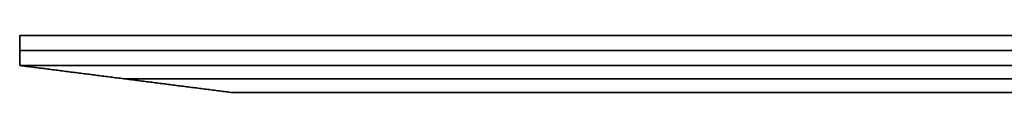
# Model space of a CAD drawing. Header units: millimetres. Extents: x -849 to 849, y -7 to 710.
# Tile 1 of 25: x -849 to -519, y 691 to 710. Entities that reach past the tile are written whole.
import ezdxf

# ---------------------------------------------------------------- set-up
doc = ezdxf.new("R2010")
doc.units = ezdxf.units.MM
doc.header["$MEASUREMENT"] = 0
doc.layers.add('IGES LEVEL 15', color=7, linetype='Continuous')

msp = doc.modelspace()

# ---------------------------------------------------------------- linework, layer by layer
at = {"layer": 'IGES LEVEL 15'}
for points in [[(-848.53, 710), (-424.26, 710, 424.26), (0, 710, 848.53)], [(-848.53, 710), (-848.53, 705), (-848.53, 700)], [(0, 710, -848.53), (-424.26, 710, -424.26), (-848.53, 710)], [(-777.82, 691), (-813.17, 695.5), (-848.53, 700)], [(0, 700, 848.53), (-424.26, 700, 424.26), (-848.53, 700)], [(-848.53, 700), (-424.26, 700, -424.26), (0, 700, -848.53)], [(-777.82, 691), (-388.91, 691, -388.91), (0, 691, -777.82)], [(0, 691, 777.82), (-388.91, 691, 388.91), (-777.82, 691)]]:
    msp.add_open_spline(points, degree=2, dxfattribs=at)
at = {"layer": 'IGES LEVEL 15', "color": 253}
for points in [[(-848.53, 710), (-424.26, 710, -424.26), (0, 710, -848.53)], [(0, 710, 848.53), (-424.26, 710, 424.26), (-848.53, 710)], [(-848.53, 700), (-848.53, 705), (-848.53, 710)], [(-848.53, 710), (-424.26, 710, 424.26), (0, 710, 848.53)], [(0, 710, -848.53), (-424.26, 710, -424.26), (-848.53, 710)], [(-848.53, 710), (-848.53, 705), (-848.53, 700)], [(0, 705, 848.53), (-424.26, 705, 424.26), (-848.53, 705)], [(-848.53, 705), (-424.26, 705, -424.26), (0, 705, -848.53)], [(-848.53, 700), (-813.17, 695.5), (-777.82, 691)], [(0, 700, 848.53), (-424.26, 700, 424.26), (-848.53, 700)], [(-777.82, 691), (-813.17, 695.5), (-848.53, 700)], [(-848.53, 700), (-424.26, 700, -424.26), (0, 700, -848.53)], [(0, 700, 848.53), (-424.26, 700, 424.26), (-848.53, 700)], [(-848.53, 700), (-424.26, 700, -424.26), (0, 700, -848.53)], [(-813.17, 695.5, 0), (-406.59, 695.5, 406.59), (0, 695.5, 813.17)], [(0, 695.5, -813.17), (-406.59, 695.5, -406.59), (-813.17, 695.5, 0)], [(-777.82, 691), (-388.91, 691, 388.91), (0, 691, 777.82)], [(0, 691, -777.82), (-388.91, 691, -388.91), (-777.82, 691)], [(-777.82, 691), (-388.91, 691, -388.91), (0, 691, -777.82)], [(0, 691, 777.82), (-388.91, 691, 388.91), (-777.82, 691)]]:
    msp.add_open_spline(points, degree=2, dxfattribs=at)

doc.saveas('drawing.dxf')
